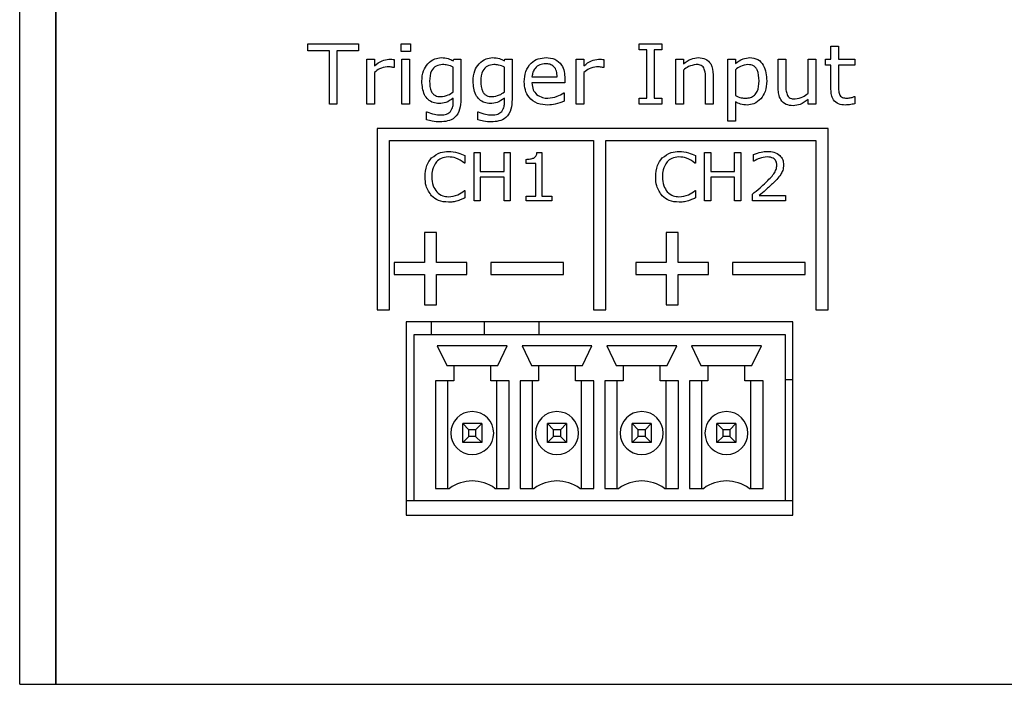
# Model space of a CAD drawing. Header units: millimetres. Extents: x 0 to 840, y 0 to 594.
# Tile 3 of 38: x 249 to 289, y 245 to 272. Entities that reach past the tile are written whole.
import ezdxf

# ---------------------------------------------------------------- set-up
doc = ezdxf.new("R2010")
doc.units = ezdxf.units.MM
doc.layers.get('0').update_dxf_attribs({"color": 3, "lineweight": 30})

msp = doc.modelspace()

# ---------------------------------------------------------------- linework, layer by layer
at = {"linetype": 'Continuous', "lineweight": 25}
for p, q in [((248.717, 244.982), (248.717, 298.482)), ((250.217, 244.982), (250.217, 298.482)), ((250.218, 298.482), (250.218, 244.982)), ((260.644, 271.482), (262.733, 271.482)), ((260.644, 271.197), (260.644, 271.482)), ((262.733, 271.482), (262.733, 271.197)), ((264.505, 271.482), (264.885, 271.482)), ((264.505, 271.165), (264.505, 271.482)), ((264.885, 271.482), (264.885, 271.165)), ((274.347, 271.482), (275.296, 271.482)), ((274.347, 271.229), (274.347, 271.482)), ((275.296, 271.482), (275.296, 271.229)), ((282.29, 271.387), (282.606, 271.387)), ((282.29, 270.849), (282.29, 271.387)), ((282.606, 271.387), (282.606, 270.849)), ((261.531, 271.197), (260.644, 271.197)), ((261.531, 268.982), (261.531, 271.197)), ((261.847, 271.197), (261.847, 268.982)), ((262.733, 271.197), (261.847, 271.197)), ((264.885, 271.165), (264.505, 271.165)), ((274.663, 271.229), (274.347, 271.229)), ((274.663, 269.235), (274.663, 271.229)), ((274.98, 271.229), (274.98, 269.235)), ((275.296, 271.229), (274.98, 271.229)), ((263.081, 270.849), (263.398, 270.849)), ((263.081, 268.982), (263.081, 270.849)), ((263.398, 270.849), (263.398, 270.573)), ((264.22, 270.829), (264.22, 270.501)), ((264.537, 270.849), (264.853, 270.849)), ((264.537, 268.982), (264.537, 270.849)), ((264.853, 270.849), (264.853, 268.982)), ((266.657, 270.78), (266.677, 270.849)), ((266.677, 270.849), (266.974, 270.849)), ((266.974, 270.849), (266.974, 269.18)), ((268.777, 270.78), (268.798, 270.849)), ((268.798, 270.849), (269.094, 270.849)), ((269.094, 270.849), (269.094, 269.18)), ((271.752, 270.849), (272.068, 270.849)), ((271.752, 268.982), (271.752, 270.849)), ((272.068, 270.849), (272.068, 270.573)), ((272.891, 270.829), (272.891, 270.501)), ((275.866, 270.849), (276.182, 270.849)), ((275.866, 268.982), (275.866, 270.849)), ((276.182, 270.849), (276.182, 270.651)), ((278.018, 270.849), (278.334, 270.849)), ((278.018, 268.285), (278.018, 270.849)), ((278.334, 270.849), (278.334, 270.664)), ((280.106, 270.849), (280.423, 270.849)), ((280.106, 269.629), (280.106, 270.849)), ((280.423, 270.849), (280.423, 269.769)), ((281.341, 270.849), (281.657, 270.849)), ((281.341, 269.433), (281.341, 270.849)), ((281.657, 270.849), (281.657, 268.982)), ((282.068, 270.849), (282.29, 270.849)), ((282.068, 270.596), (282.068, 270.849)), ((282.29, 270.596), (282.068, 270.596)), ((282.29, 269.599), (282.29, 270.596)), ((282.606, 270.849), (283.271, 270.849)), ((282.606, 270.596), (282.606, 269.747)), ((283.271, 270.596), (282.606, 270.596)), ((283.271, 270.849), (283.271, 270.596)), ((263.398, 270.302), (263.398, 268.982)), ((264.22, 270.501), (264.204, 270.501)), ((266.657, 269.494), (266.657, 270.521)), ((268.777, 269.494), (268.777, 270.521)), ((272.068, 270.302), (272.068, 268.982)), ((272.891, 270.501), (272.875, 270.501)), ((276.182, 270.398), (276.182, 268.982)), ((277.417, 270.201), (277.417, 268.982)), ((278.334, 270.412), (278.334, 269.34)), ((269.917, 270.121), (270.961, 270.121)), ((271.277, 269.868), (269.917, 269.868)), ((271.277, 270.043), (271.277, 269.868)), ((277.1, 268.982), (277.1, 270.062)), ((271.229, 269.456), (271.246, 269.456)), ((271.246, 269.456), (271.246, 269.109)), ((261.847, 268.982), (261.531, 268.982)), ((263.398, 268.982), (263.081, 268.982)), ((264.853, 268.982), (264.537, 268.982)), ((266.657, 269.064), (266.657, 269.24)), ((268.777, 269.064), (268.777, 269.24)), ((272.068, 268.982), (271.752, 268.982)), ((274.347, 269.235), (274.663, 269.235)), ((274.347, 268.982), (274.347, 269.235)), ((275.296, 268.982), (274.347, 268.982)), ((274.98, 269.235), (275.296, 269.235)), ((275.296, 269.235), (275.296, 268.982)), ((276.182, 268.982), (275.866, 268.982)), ((277.417, 268.982), (277.1, 268.982)), ((278.334, 269.081), (278.334, 268.285)), ((281.341, 268.982), (281.341, 269.179)), ((281.657, 268.982), (281.341, 268.982)), ((283.254, 269.298), (283.271, 269.298)), ((283.271, 269.298), (283.271, 269.005)), ((265.55, 268.665), (265.566, 268.665)), ((265.55, 268.336), (265.55, 268.665)), ((267.67, 268.665), (267.686, 268.665)), ((267.67, 268.336), (267.67, 268.665)), ((278.334, 268.285), (278.018, 268.285)), ((282.167, 267.982), (263.517, 267.982)), ((263.517, 267.982), (263.517, 260.482)), ((282.167, 260.482), (282.167, 267.982)), ((264.017, 260.482), (264.017, 267.482)), ((264.017, 267.482), (272.467, 267.482)), ((272.467, 267.482), (272.467, 260.482)), ((272.967, 260.482), (272.967, 267.482)), ((272.967, 267.482), (281.667, 267.482)), ((281.667, 267.482), (281.667, 260.482)), ((267.518, 266.982), (267.771, 266.982)), ((267.518, 264.982), (267.518, 266.982)), ((267.771, 266.982), (267.771, 266.197)), ((268.759, 266.982), (269.012, 266.982)), ((268.759, 266.197), (268.759, 266.982)), ((269.012, 266.982), (269.012, 264.982)), ((270.124, 266.982), (270.328, 266.982)), ((270.328, 266.982), (270.328, 265.184)), ((277.063, 266.982), (277.316, 266.982)), ((277.063, 264.982), (277.063, 266.982)), ((277.316, 266.982), (277.316, 266.197)), ((278.303, 266.982), (278.556, 266.982)), ((278.303, 266.197), (278.303, 266.982)), ((278.556, 266.982), (278.556, 264.982)), ((279.088, 266.627), (279.088, 266.908)), ((267.138, 266.551), (267.119, 266.551)), ((267.138, 266.86), (267.138, 266.551)), ((269.67, 266.526), (269.67, 266.703)), ((270.075, 266.526), (269.67, 266.526)), ((270.075, 265.184), (270.075, 266.526)), ((276.683, 266.551), (276.663, 266.551)), ((276.683, 266.86), (276.683, 266.551)), ((279.102, 266.627), (279.088, 266.627)), ((267.771, 266.197), (268.759, 266.197)), ((277.316, 266.197), (278.303, 266.197)), ((267.771, 265.969), (267.771, 264.982)), ((268.759, 265.969), (267.771, 265.969)), ((268.759, 264.982), (268.759, 265.969)), ((277.316, 265.969), (277.316, 264.982)), ((278.303, 265.969), (277.316, 265.969)), ((278.303, 264.982), (278.303, 265.969)), ((250.217, 265.482), (250.218, 265.482)), ((267.12, 265.412), (267.138, 265.412)), ((267.138, 265.412), (267.138, 265.108)), ((276.664, 265.412), (276.683, 265.412)), ((276.683, 265.412), (276.683, 265.108)), ((279.037, 264.982), (279.037, 265.26)), ((267.771, 264.982), (267.518, 264.982)), ((269.012, 264.982), (268.759, 264.982)), ((269.67, 265.184), (270.075, 265.184)), ((269.67, 264.982), (269.67, 265.184)), ((270.733, 264.982), (269.67, 264.982)), ((270.328, 265.184), (270.733, 265.184)), ((270.733, 265.184), (270.733, 264.982)), ((277.316, 264.982), (277.063, 264.982)), ((278.556, 264.982), (278.303, 264.982)), ((280.404, 264.982), (279.037, 264.982)), ((279.32, 265.21), (280.404, 265.21)), ((280.404, 265.21), (280.404, 264.982)), ((265.967, 263.682), (265.467, 263.682)), ((265.467, 263.682), (265.467, 262.432)), ((265.967, 262.432), (265.967, 263.682)), ((275.967, 263.682), (275.467, 263.682)), ((275.467, 263.682), (275.467, 262.432)), ((275.967, 262.432), (275.967, 263.682)), ((265.467, 262.432), (264.217, 262.432)), ((264.217, 262.432), (264.217, 261.932)), ((267.217, 262.432), (265.967, 262.432)), ((267.217, 261.932), (267.217, 262.432)), ((268.217, 262.432), (268.217, 261.932)), ((271.217, 262.432), (268.217, 262.432)), ((271.217, 261.932), (271.217, 262.432)), ((275.467, 262.432), (274.217, 262.432)), ((274.217, 262.432), (274.217, 261.932)), ((277.217, 262.432), (275.967, 262.432)), ((277.217, 261.932), (277.217, 262.432)), ((278.217, 262.432), (278.217, 261.932)), ((281.217, 262.432), (278.217, 262.432)), ((281.217, 261.932), (281.217, 262.432)), ((264.217, 261.932), (265.467, 261.932)), ((265.467, 261.932), (265.467, 260.682)), ((265.967, 260.682), (265.967, 261.932)), ((265.967, 261.932), (267.217, 261.932)), ((268.217, 261.932), (271.217, 261.932)), ((274.217, 261.932), (275.467, 261.932)), ((275.467, 261.932), (275.467, 260.682)), ((275.967, 260.682), (275.967, 261.932)), ((275.967, 261.932), (277.217, 261.932)), ((278.217, 261.932), (281.217, 261.932)), ((263.517, 260.482), (264.017, 260.482)), ((265.467, 260.682), (265.967, 260.682)), ((272.467, 260.482), (272.967, 260.482)), ((275.467, 260.682), (275.967, 260.682)), ((281.667, 260.482), (282.167, 260.482)), ((264.717, 259.982), (264.717, 251.982)), ((280.717, 259.982), (264.717, 259.982)), ((265.746, 259.982), (265.746, 259.44)), ((267.939, 259.982), (267.939, 259.44)), ((270.217, 259.44), (270.217, 259.982)), ((280.717, 251.982), (280.717, 259.982)), ((265.021, 259.44), (265.021, 252.582)), ((280.413, 259.44), (265.021, 259.44)), ((280.413, 252.582), (280.413, 259.44)), ((268.894, 258.982), (265.999, 258.982)), ((265.999, 258.982), (266.392, 258.17)), ((268.5, 258.17), (268.894, 258.982)), ((272.399, 258.982), (269.504, 258.982)), ((269.504, 258.982), (269.897, 258.17)), ((272.006, 258.17), (272.399, 258.982)), ((273.009, 258.982), (273.403, 258.17)), ((275.905, 258.982), (273.009, 258.982)), ((275.511, 258.17), (275.905, 258.982)), ((279.41, 258.982), (276.514, 258.982)), ((276.514, 258.982), (276.908, 258.17)), ((279.016, 258.17), (279.41, 258.982)), ((266.392, 258.17), (266.684, 258.17)), ((266.684, 258.17), (266.684, 257.535)), ((266.684, 258.17), (268.208, 258.17)), ((268.208, 257.535), (268.208, 258.17)), ((268.208, 258.17), (268.5, 258.17)), ((269.897, 258.17), (270.19, 258.17)), ((270.19, 258.17), (270.19, 257.535)), ((270.19, 258.17), (271.714, 258.17)), ((271.714, 257.535), (271.714, 258.17)), ((271.714, 258.17), (272.006, 258.17)), ((273.403, 258.17), (273.695, 258.17)), ((273.695, 258.17), (273.695, 257.535)), ((273.695, 258.17), (275.219, 258.17)), ((275.219, 257.535), (275.219, 258.17)), ((275.219, 258.17), (275.511, 258.17)), ((276.908, 258.17), (277.2, 258.17)), ((277.2, 258.17), (277.2, 257.535)), ((277.2, 258.17), (278.724, 258.17)), ((278.724, 257.535), (278.724, 258.17)), ((278.724, 258.17), (279.016, 258.17)), ((266.684, 257.535), (265.922, 257.535)), ((265.922, 257.535), (265.922, 253.09)), ((266.43, 253.09), (266.43, 257.535)), ((268.97, 257.535), (268.208, 257.535)), ((268.462, 253.09), (268.462, 257.535)), ((268.97, 253.09), (268.97, 257.535)), ((270.19, 257.535), (269.428, 257.535)), ((269.428, 257.535), (269.428, 253.09)), ((269.936, 253.09), (269.936, 257.535)), ((272.476, 257.535), (271.714, 257.535)), ((271.968, 253.09), (271.968, 257.535)), ((272.476, 253.09), (272.476, 257.535)), ((273.695, 257.535), (272.933, 257.535)), ((272.933, 257.535), (272.933, 253.09)), ((273.441, 253.09), (273.441, 257.535)), ((275.981, 257.535), (275.219, 257.535)), ((275.473, 253.09), (275.473, 257.535)), ((275.981, 253.09), (275.981, 257.535)), ((277.2, 257.535), (276.438, 257.535)), ((276.438, 257.535), (276.438, 253.09)), ((276.946, 253.09), (276.946, 257.535)), ((279.486, 257.535), (278.724, 257.535)), ((278.978, 253.09), (278.978, 257.535)), ((279.486, 253.09), (279.486, 257.535)), ((280.717, 257.582), (280.413, 257.582)), ((250.217, 256.982), (250.218, 256.982)), ((267.307, 255.515), (267.053, 255.769)), ((267.84, 255.769), (267.053, 255.769)), ((267.053, 254.982), (267.053, 255.769)), ((267.586, 255.515), (267.307, 255.515)), ((267.307, 255.236), (267.307, 255.515)), ((267.84, 255.769), (267.586, 255.515)), ((267.586, 255.515), (267.586, 255.236)), ((267.84, 255.769), (267.84, 254.982)), ((270.812, 255.515), (270.558, 255.769)), ((271.345, 255.769), (270.558, 255.769)), ((270.558, 254.982), (270.558, 255.769)), ((271.091, 255.515), (270.812, 255.515)), ((270.812, 255.236), (270.812, 255.515)), ((271.345, 255.769), (271.091, 255.515)), ((271.091, 255.515), (271.091, 255.236)), ((271.345, 255.769), (271.345, 254.982)), ((274.063, 254.982), (274.063, 255.769)), ((274.317, 255.515), (274.063, 255.769)), ((274.85, 255.769), (274.063, 255.769)), ((274.596, 255.515), (274.317, 255.515)), ((274.317, 255.236), (274.317, 255.515)), ((274.85, 255.769), (274.596, 255.515)), ((274.596, 255.515), (274.596, 255.236)), ((274.85, 255.769), (274.85, 254.982)), ((278.356, 255.769), (277.568, 255.769)), ((277.822, 255.515), (277.568, 255.769)), ((277.568, 254.982), (277.568, 255.769)), ((278.102, 255.515), (277.822, 255.515)), ((277.822, 255.236), (277.822, 255.515)), ((278.356, 255.769), (278.102, 255.515)), ((278.102, 255.515), (278.102, 255.236)), ((278.356, 255.769), (278.356, 254.982)), ((267.053, 254.982), (267.307, 255.236)), ((267.586, 255.236), (267.307, 255.236)), ((267.586, 255.236), (267.84, 254.982)), ((270.558, 254.982), (270.812, 255.236)), ((271.091, 255.236), (270.812, 255.236)), ((271.091, 255.236), (271.345, 254.982)), ((274.063, 254.982), (274.317, 255.236)), ((274.596, 255.236), (274.317, 255.236)), ((274.596, 255.236), (274.85, 254.982)), ((277.568, 254.982), (277.822, 255.236)), ((278.102, 255.236), (277.822, 255.236)), ((278.102, 255.236), (278.356, 254.982)), ((267.84, 254.982), (267.053, 254.982)), ((271.345, 254.982), (270.558, 254.982)), ((274.85, 254.982), (274.063, 254.982)), ((278.356, 254.982), (277.568, 254.982)), ((265.922, 253.09), (266.507, 253.09)), ((268.386, 253.09), (268.97, 253.09)), ((269.428, 253.09), (270.012, 253.09)), ((271.891, 253.09), (272.476, 253.09)), ((272.933, 253.09), (273.517, 253.09)), ((275.397, 253.09), (275.981, 253.09)), ((276.438, 253.09), (277.022, 253.09)), ((278.902, 253.09), (279.486, 253.09)), ((264.717, 252.582), (265.021, 252.582)), ((265.021, 252.582), (280.413, 252.582)), ((280.413, 252.582), (280.717, 252.582)), ((264.717, 251.982), (280.717, 251.982)), ((250.218, 250.982), (250.217, 250.982)), ((248.717, 244.982), (250.217, 244.982)), ((250.218, 244.982), (250.217, 244.982)), ((250.218, 244.982), (390.216, 244.982))]:
    msp.add_line(p, q, dxfattribs=at)
for centre, radius, start, end in [((267.446, 255.376), 0.889, 90, 270), ((267.446, 255.376), 0.889, 270, 90), ((270.952, 255.376), 0.889, 90, 270), ((270.952, 255.376), 0.889, 270, 90), ((274.457, 255.376), 0.889, 90, 270), ((274.457, 255.376), 0.889, 270, 90), ((277.962, 255.376), 0.889, 90, 270), ((277.962, 255.376), 0.889, 270, 90), ((267.446, 251.795), 1.6, 54.0342, 125.9658), ((270.952, 251.795), 1.6, 54.0342, 125.9658), ((274.457, 251.795), 1.6, 54.0342, 125.9658), ((277.962, 251.795), 1.6, 54.0342, 125.9658)]:
    msp.add_arc(centre, radius, start, end, dxfattribs=at)
for points, knots in [([(263.398, 270.573), (263.497, 270.655), (263.674, 270.801), (263.9, 270.834), (263.999, 270.849)], [0, 0, 0, 0, 0.561258, 1, 1, 1, 1]), ([(263.999, 270.849), (264.041, 270.848), (264.115, 270.847), (264.188, 270.834), (264.22, 270.829)], [0, 0, 0, 0, 0.5598464, 1, 1, 1, 1]), ([(265.36, 269.94), (265.369, 270.088), (265.384, 270.353), (265.538, 270.566), (265.606, 270.66)], [0, 0, 0, 0, 0.559902, 1, 1, 1, 1]), ([(265.606, 270.66), (265.697, 270.739), (265.86, 270.879), (266.073, 270.902), (266.166, 270.912)], [0, 0, 0, 0, 0.559207, 1, 1, 1, 1]), ([(266.22, 270.627), (266.126, 270.616), (265.94, 270.594), (265.702, 270.33), (265.686, 270.09), (265.676, 269.942)], [0, 0, 0, 0, 0.279967, 0.559468, 1, 1, 1, 1]), ([(266.166, 270.912), (266.263, 270.907), (266.437, 270.897), (266.59, 270.815), (266.657, 270.78)], [0, 0, 0, 0, 0.559325, 1, 1, 1, 1]), ([(266.657, 270.521), (266.579, 270.554), (266.438, 270.614), (266.286, 270.623), (266.22, 270.627)], [0, 0, 0, 0, 0.559937, 1, 1, 1, 1]), ([(267.48, 269.94), (267.489, 270.088), (267.505, 270.353), (267.658, 270.566), (267.726, 270.66)], [0, 0, 0, 0, 0.559902, 1, 1, 1, 1]), ([(267.726, 270.66), (267.817, 270.739), (267.981, 270.879), (268.193, 270.902), (268.286, 270.912)], [0, 0, 0, 0, 0.559207, 1, 1, 1, 1]), ([(268.34, 270.627), (268.246, 270.616), (268.06, 270.594), (267.822, 270.33), (267.806, 270.09), (267.796, 269.942)], [0, 0, 0, 0, 0.279967, 0.559468, 1, 1, 1, 1]), ([(268.286, 270.912), (268.383, 270.907), (268.557, 270.897), (268.71, 270.815), (268.777, 270.78)], [0, 0, 0, 0, 0.559325, 1, 1, 1, 1]), ([(268.777, 270.521), (268.699, 270.554), (268.558, 270.614), (268.407, 270.623), (268.34, 270.627)], [0, 0, 0, 0, 0.559937, 1, 1, 1, 1]), ([(269.6, 269.916), (269.61, 270.058), (269.629, 270.341), (269.849, 270.686), (270.164, 270.886), (270.387, 270.903), (270.498, 270.912)], [0, 0, 0, 0, 0.280537, 0.559733, 0.779636, 1, 1, 1, 1]), ([(270.475, 270.659), (270.394, 270.652), (270.232, 270.638), (270.051, 270.489), (269.946, 270.309), (269.927, 270.184), (269.917, 270.121)], [0, 0, 0, 0, 0.279883, 0.558874, 0.779321, 1, 1, 1, 1]), ([(270.961, 270.121), (270.956, 270.198), (270.947, 270.352), (270.838, 270.55), (270.657, 270.649), (270.536, 270.656), (270.475, 270.659)], [0, 0, 0, 0, 0.280837, 0.559732, 0.779276, 1, 1, 1, 1]), ([(270.498, 270.912), (270.623, 270.902), (270.873, 270.881), (271.148, 270.637), (271.263, 270.335), (271.273, 270.14), (271.277, 270.043)], [0, 0, 0, 0, 0.280016, 0.55834, 0.778826, 1, 1, 1, 1]), ([(272.068, 270.573), (272.168, 270.655), (272.345, 270.801), (272.571, 270.834), (272.67, 270.849)], [0, 0, 0, 0, 0.5612581, 1, 1, 1, 1]), ([(272.67, 270.849), (272.711, 270.848), (272.786, 270.847), (272.859, 270.834), (272.891, 270.829)], [0, 0, 0, 0, 0.559846, 1, 1, 1, 1]), ([(276.182, 270.651), (276.286, 270.731), (276.472, 270.872), (276.702, 270.9), (276.803, 270.912)], [0, 0, 0, 0, 0.560479, 1, 1, 1, 1]), ([(276.712, 270.627), (276.604, 270.606), (276.41, 270.568), (276.252, 270.45), (276.182, 270.398)], [0, 0, 0, 0, 0.557999, 1, 1, 1, 1]), ([(277.031, 270.486), (277.01, 270.514), (276.969, 270.569), (276.854, 270.62), (276.766, 270.625), (276.712, 270.627)], [0, 0, 0, 0, 0.279398, 0.559526, 1, 1, 1, 1]), ([(276.803, 270.912), (276.904, 270.904), (277.105, 270.887), (277.385, 270.623), (277.405, 270.361), (277.417, 270.201)], [0, 0, 0, 0, 0.281022, 0.560178, 1, 1, 1, 1]), ([(278.334, 270.664), (278.435, 270.74), (278.614, 270.877), (278.837, 270.901), (278.935, 270.912)], [0, 0, 0, 0, 0.560388, 1, 1, 1, 1]), ([(278.856, 270.627), (278.75, 270.609), (278.559, 270.577), (278.403, 270.463), (278.334, 270.412)], [0, 0, 0, 0, 0.558164, 1, 1, 1, 1]), ([(279.315, 269.946), (279.309, 270.105), (279.3, 270.305), (279.175, 270.503), (279.054, 270.606), (278.935, 270.619), (278.856, 270.627)], [0, 0, 0, 0, 0.4997933, 0.6254523, 0.7508886, 1, 1, 1, 1]), ([(278.935, 270.912), (279.048, 270.898), (279.274, 270.87), (279.591, 270.513), (279.615, 270.173), (279.632, 269.946)], [0, 0, 0, 0, 0.250024, 0.500083, 1, 1, 1, 1]), ([(263.921, 270.532), (263.813, 270.513), (263.619, 270.479), (263.465, 270.356), (263.398, 270.302)], [0, 0, 0, 0, 0.557754, 1, 1, 1, 1]), ([(264.204, 270.501), (264.152, 270.512), (264.058, 270.531), (263.963, 270.532), (263.921, 270.532)], [0, 0, 0, 0, 0.559834, 1, 1, 1, 1]), ([(272.592, 270.532), (272.484, 270.513), (272.29, 270.479), (272.136, 270.356), (272.068, 270.302)], [0, 0, 0, 0, 0.557754, 1, 1, 1, 1]), ([(272.875, 270.501), (272.823, 270.512), (272.729, 270.531), (272.634, 270.532), (272.592, 270.532)], [0, 0, 0, 0, 0.5598342, 1, 1, 1, 1]), ([(277.1, 270.062), (277.101, 270.143), (277.101, 270.289), (277.052, 270.426), (277.031, 270.486)], [0, 0, 0, 0, 0.561543, 1, 1, 1, 1]), ([(266.07, 269.013), (265.987, 269.02), (265.823, 269.033), (265.609, 269.17), (265.394, 269.463), (265.374, 269.743), (265.36, 269.94)], [0, 0, 0, 0, 0.187104, 0.373843, 0.560944, 1, 1, 1, 1]), ([(265.676, 269.942), (265.684, 269.787), (265.693, 269.593), (265.822, 269.403), (265.949, 269.314), (266.065, 269.304), (266.141, 269.298)], [0, 0, 0, 0, 0.499122, 0.624662, 0.750094, 1, 1, 1, 1]), ([(268.19, 269.013), (268.108, 269.02), (267.943, 269.033), (267.729, 269.17), (267.514, 269.463), (267.494, 269.743), (267.48, 269.94)], [0, 0, 0, 0, 0.187104, 0.373843, 0.560944, 1, 1, 1, 1]), ([(267.796, 269.942), (267.804, 269.787), (267.813, 269.593), (267.943, 269.403), (268.07, 269.314), (268.185, 269.304), (268.262, 269.298)], [0, 0, 0, 0, 0.499122, 0.624662, 0.750094, 1, 1, 1, 1]), ([(270.579, 268.95), (270.432, 268.96), (270.139, 268.981), (269.788, 269.226), (269.62, 269.572), (269.607, 269.801), (269.6, 269.916)], [0, 0, 0, 0, 0.28047, 0.559116, 0.779139, 1, 1, 1, 1]), ([(269.917, 269.868), (269.924, 269.766), (269.937, 269.583), (270.056, 269.446), (270.109, 269.386)], [0, 0, 0, 0, 0.560206, 1, 1, 1, 1]), ([(278.772, 269.235), (278.835, 269.24), (278.962, 269.249), (279.13, 269.35), (279.293, 269.578), (279.306, 269.795), (279.315, 269.946)], [0, 0, 0, 0, 0.187163, 0.373807, 0.560752, 1, 1, 1, 1]), ([(279.632, 269.946), (279.622, 269.796), (279.606, 269.528), (279.455, 269.307), (279.389, 269.21)], [0, 0, 0, 0, 0.560292, 1, 1, 1, 1]), ([(280.423, 269.769), (280.421, 269.687), (280.418, 269.541), (280.47, 269.405), (280.492, 269.346)], [0, 0, 0, 0, 0.5615296, 1, 1, 1, 1]), ([(282.606, 269.747), (282.603, 269.673), (282.597, 269.541), (282.642, 269.418), (282.661, 269.363)], [0, 0, 0, 0, 0.5620405, 1, 1, 1, 1]), ([(266.141, 269.298), (266.246, 269.312), (266.434, 269.337), (266.589, 269.446), (266.657, 269.494)], [0, 0, 0, 0, 0.558854, 1, 1, 1, 1]), ([(268.262, 269.298), (268.367, 269.312), (268.555, 269.337), (268.709, 269.446), (268.777, 269.494)], [0, 0, 0, 0, 0.558854, 1, 1, 1, 1]), ([(270.109, 269.386), (270.189, 269.336), (270.332, 269.245), (270.501, 269.238), (270.575, 269.235)], [0, 0, 0, 0, 0.558298, 1, 1, 1, 1]), ([(270.575, 269.235), (270.707, 269.25), (270.941, 269.277), (271.141, 269.401), (271.229, 269.456)], [0, 0, 0, 0, 0.559669, 1, 1, 1, 1]), ([(278.334, 269.34), (278.413, 269.305), (278.553, 269.243), (278.705, 269.237), (278.772, 269.235)], [0, 0, 0, 0, 0.559895, 1, 1, 1, 1]), ([(280.722, 268.918), (280.621, 268.928), (280.42, 268.946), (280.203, 269.149), (280.117, 269.394), (280.11, 269.551), (280.106, 269.629)], [0, 0, 0, 0, 0.279837, 0.558037, 0.77867, 1, 1, 1, 1]), ([(280.492, 269.346), (280.513, 269.317), (280.553, 269.261), (280.669, 269.206), (280.758, 269.204), (280.813, 269.203)], [0, 0, 0, 0, 0.27985, 0.559257, 1, 1, 1, 1]), ([(280.813, 269.203), (280.921, 269.224), (281.114, 269.262), (281.271, 269.38), (281.341, 269.433)], [0, 0, 0, 0, 0.558245, 1, 1, 1, 1]), ([(282.884, 268.95), (282.789, 268.956), (282.6, 268.968), (282.378, 269.142), (282.299, 269.377), (282.293, 269.525), (282.29, 269.599)], [0, 0, 0, 0, 0.280543, 0.55815, 0.778666, 1, 1, 1, 1]), ([(282.661, 269.363), (282.68, 269.336), (282.719, 269.282), (282.831, 269.238), (282.915, 269.236), (282.966, 269.235)], [0, 0, 0, 0, 0.2795397, 0.5588651, 1, 1, 1, 1]), ([(266.657, 269.24), (266.559, 269.165), (266.384, 269.031), (266.166, 269.019), (266.07, 269.013)], [0, 0, 0, 0, 0.559876, 1, 1, 1, 1]), ([(266.974, 269.18), (266.968, 269.044), (266.957, 268.772), (266.76, 268.421), (266.429, 268.27), (266.216, 268.259), (266.109, 268.254)], [0, 0, 0, 0, 0.281155, 0.559157, 0.778971, 1, 1, 1, 1]), ([(266.551, 268.689), (266.588, 268.754), (266.653, 268.871), (266.656, 269.005), (266.657, 269.064)], [0, 0, 0, 0, 0.557705, 1, 1, 1, 1]), ([(268.777, 269.24), (268.679, 269.165), (268.504, 269.031), (268.286, 269.019), (268.19, 269.013)], [0, 0, 0, 0, 0.559876, 1, 1, 1, 1]), ([(269.094, 269.18), (269.088, 269.044), (269.077, 268.772), (268.88, 268.421), (268.55, 268.27), (268.336, 268.259), (268.229, 268.254)], [0, 0, 0, 0, 0.281155, 0.559157, 0.778971, 1, 1, 1, 1]), ([(268.671, 268.689), (268.708, 268.754), (268.774, 268.871), (268.776, 269.005), (268.777, 269.064)], [0, 0, 0, 0, 0.557705, 1, 1, 1, 1]), ([(271.246, 269.109), (271.126, 269.06), (270.911, 268.972), (270.68, 268.957), (270.579, 268.95)], [0, 0, 0, 0, 0.560299, 1, 1, 1, 1]), ([(278.825, 268.95), (278.729, 268.956), (278.556, 268.967), (278.402, 269.046), (278.334, 269.081)], [0, 0, 0, 0, 0.5595, 1, 1, 1, 1]), ([(279.389, 269.21), (279.298, 269.128), (279.136, 268.981), (278.92, 268.959), (278.825, 268.95)], [0, 0, 0, 0, 0.559205, 1, 1, 1, 1]), ([(281.341, 269.179), (281.237, 269.099), (281.053, 268.956), (280.823, 268.93), (280.722, 268.918)], [0, 0, 0, 0, 0.560843, 1, 1, 1, 1]), ([(283.271, 269.005), (283.2, 268.989), (283.072, 268.959), (282.942, 268.953), (282.884, 268.95)], [0, 0, 0, 0, 0.560003, 1, 1, 1, 1]), ([(282.966, 269.235), (283.021, 269.24), (283.12, 269.25), (283.213, 269.283), (283.254, 269.298)], [0, 0, 0, 0, 0.55957, 1, 1, 1, 1]), ([(265.566, 268.665), (265.668, 268.627), (265.851, 268.558), (266.045, 268.544), (266.131, 268.539)], [0, 0, 0, 0, 0.56024, 1, 1, 1, 1]), ([(266.131, 268.539), (266.22, 268.541), (266.377, 268.546), (266.498, 268.645), (266.551, 268.689)], [0, 0, 0, 0, 0.561718, 1, 1, 1, 1]), ([(267.686, 268.665), (267.788, 268.627), (267.971, 268.558), (268.166, 268.544), (268.251, 268.539)], [0, 0, 0, 0, 0.56024, 1, 1, 1, 1]), ([(268.251, 268.539), (268.34, 268.541), (268.498, 268.546), (268.618, 268.645), (268.671, 268.689)], [0, 0, 0, 0, 0.561718, 1, 1, 1, 1]), ([(266.109, 268.254), (266.003, 268.258), (265.813, 268.267), (265.63, 268.315), (265.55, 268.336)], [0, 0, 0, 0, 0.559863, 1, 1, 1, 1]), ([(268.229, 268.254), (268.123, 268.258), (267.934, 268.267), (267.75, 268.315), (267.67, 268.336)], [0, 0, 0, 0, 0.559863, 1, 1, 1, 1]), ([(265.762, 266.761), (265.879, 266.851), (266.089, 267.011), (266.35, 267.026), (266.466, 267.032)], [0, 0, 0, 0, 0.558295, 1, 1, 1, 1]), ([(266.466, 267.032), (266.597, 267.022), (266.832, 267.003), (267.045, 266.904), (267.138, 266.86)], [0, 0, 0, 0, 0.559441, 1, 1, 1, 1]), ([(269.989, 266.758), (270.011, 266.772), (270.054, 266.8), (270.111, 266.875), (270.119, 266.941), (270.124, 266.982)], [0, 0, 0, 0, 0.28053, 0.560631, 1, 1, 1, 1]), ([(275.306, 266.761), (275.423, 266.851), (275.633, 267.011), (275.894, 267.026), (276.01, 267.032)], [0, 0, 0, 0, 0.558295, 1, 1, 1, 1]), ([(276.01, 267.032), (276.141, 267.022), (276.376, 267.003), (276.589, 266.904), (276.683, 266.86)], [0, 0, 0, 0, 0.559441, 1, 1, 1, 1]), ([(279.088, 266.908), (279.192, 266.947), (279.377, 267.016), (279.574, 267.027), (279.66, 267.032)], [0, 0, 0, 0, 0.5598537, 1, 1, 1, 1]), ([(279.66, 267.032), (279.752, 267.027), (279.935, 267.017), (280.168, 266.894), (280.31, 266.695), (280.322, 266.551), (280.328, 266.478)], [0, 0, 0, 0, 0.280881, 0.560253, 0.779836, 1, 1, 1, 1]), ([(265.493, 265.98), (265.502, 266.141), (265.519, 266.429), (265.688, 266.66), (265.762, 266.761)], [0, 0, 0, 0, 0.5603996, 1, 1, 1, 1]), ([(265.965, 266.599), (265.9, 266.492), (265.782, 266.301), (265.775, 266.077), (265.771, 265.978)], [0, 0, 0, 0, 0.558124, 1, 1, 1, 1]), ([(266.45, 266.804), (266.346, 266.795), (266.161, 266.779), (266.025, 266.654), (265.965, 266.599)], [0, 0, 0, 0, 0.559583, 1, 1, 1, 1]), ([(267.119, 266.551), (267.006, 266.632), (266.804, 266.776), (266.558, 266.796), (266.45, 266.804)], [0, 0, 0, 0, 0.559781, 1, 1, 1, 1]), ([(269.67, 266.703), (269.731, 266.705), (269.841, 266.707), (269.944, 266.743), (269.989, 266.758)], [0, 0, 0, 0, 0.560891, 1, 1, 1, 1]), ([(275.037, 265.98), (275.047, 266.141), (275.063, 266.429), (275.232, 266.66), (275.306, 266.761)], [0, 0, 0, 0, 0.5603996, 1, 1, 1, 1]), ([(275.51, 266.599), (275.444, 266.492), (275.326, 266.301), (275.319, 266.077), (275.316, 265.978)], [0, 0, 0, 0, 0.558124, 1, 1, 1, 1]), ([(275.995, 266.804), (275.891, 266.795), (275.705, 266.779), (275.569, 266.654), (275.51, 266.599)], [0, 0, 0, 0, 0.559583, 1, 1, 1, 1]), ([(276.663, 266.551), (276.55, 266.632), (276.348, 266.776), (276.103, 266.796), (275.995, 266.804)], [0, 0, 0, 0, 0.559781, 1, 1, 1, 1]), ([(279.654, 266.804), (279.544, 266.792), (279.347, 266.77), (279.177, 266.671), (279.102, 266.627)], [0, 0, 0, 0, 0.559398, 1, 1, 1, 1]), ([(280.05, 266.469), (280.044, 266.525), (280.033, 266.635), (279.884, 266.784), (279.741, 266.797), (279.654, 266.804)], [0, 0, 0, 0, 0.28055, 0.560243, 1, 1, 1, 1]), ([(279.593, 265.748), (279.712, 265.861), (279.876, 266.02), (280.032, 266.275), (280.044, 266.405), (280.05, 266.469)], [0, 0, 0, 0, 0.5607252, 0.7804683, 1, 1, 1, 1]), ([(280.212, 266.076), (280.162, 266.007), (280.071, 265.884), (279.961, 265.778), (279.913, 265.731)], [0, 0, 0, 0, 0.559739, 1, 1, 1, 1]), ([(280.328, 266.478), (280.323, 266.398), (280.312, 266.255), (280.243, 266.131), (280.212, 266.076)], [0, 0, 0, 0, 0.5596484, 1, 1, 1, 1]), ([(265.765, 265.187), (265.673, 265.321), (265.508, 265.562), (265.498, 265.852), (265.493, 265.98)], [0, 0, 0, 0, 0.558011, 1, 1, 1, 1]), ([(265.771, 265.978), (265.778, 265.851), (265.789, 265.624), (265.917, 265.439), (265.974, 265.357)], [0, 0, 0, 0, 0.560353, 1, 1, 1, 1]), ([(275.309, 265.187), (275.217, 265.321), (275.052, 265.562), (275.042, 265.852), (275.037, 265.98)], [0, 0, 0, 0, 0.558011, 1, 1, 1, 1]), ([(275.316, 265.978), (275.322, 265.851), (275.333, 265.624), (275.462, 265.439), (275.518, 265.357)], [0, 0, 0, 0, 0.560353, 1, 1, 1, 1]), ([(279.037, 265.26), (279.143, 265.349), (279.333, 265.506), (279.514, 265.674), (279.593, 265.748)], [0, 0, 0, 0, 0.560035, 1, 1, 1, 1]), ([(279.913, 265.731), (279.805, 265.631), (279.611, 265.452), (279.409, 265.284), (279.32, 265.21)], [0, 0, 0, 0, 0.5599685, 1, 1, 1, 1]), ([(265.974, 265.357), (266.052, 265.293), (266.193, 265.178), (266.373, 265.165), (266.453, 265.159)], [0, 0, 0, 0, 0.558448, 1, 1, 1, 1]), ([(266.453, 265.159), (266.591, 265.173), (266.837, 265.197), (267.033, 265.346), (267.12, 265.412)], [0, 0, 0, 0, 0.559231, 1, 1, 1, 1]), ([(275.518, 265.357), (275.597, 265.293), (275.737, 265.178), (275.918, 265.165), (275.997, 265.159)], [0, 0, 0, 0, 0.558448, 1, 1, 1, 1]), ([(275.997, 265.159), (276.135, 265.173), (276.382, 265.197), (276.578, 265.346), (276.664, 265.412)], [0, 0, 0, 0, 0.559231, 1, 1, 1, 1]), ([(266.464, 264.931), (266.318, 264.94), (266.058, 264.956), (265.854, 265.116), (265.765, 265.187)], [0, 0, 0, 0, 0.560391, 1, 1, 1, 1]), ([(266.851, 264.991), (266.78, 264.972), (266.653, 264.937), (266.522, 264.933), (266.464, 264.931)], [0, 0, 0, 0, 0.5600044, 1, 1, 1, 1]), ([(267.138, 265.108), (267.086, 265.083), (266.992, 265.039), (266.894, 265.006), (266.851, 264.991)], [0, 0, 0, 0, 0.560072, 1, 1, 1, 1]), ([(276.009, 264.931), (275.863, 264.94), (275.602, 264.956), (275.398, 265.116), (275.309, 265.187)], [0, 0, 0, 0, 0.560391, 1, 1, 1, 1]), ([(276.395, 264.991), (276.324, 264.972), (276.197, 264.937), (276.066, 264.933), (276.009, 264.931)], [0, 0, 0, 0, 0.560004, 1, 1, 1, 1]), ([(276.683, 265.108), (276.63, 265.083), (276.536, 265.039), (276.438, 265.006), (276.395, 264.991)], [0, 0, 0, 0, 0.5600721, 1, 1, 1, 1])]:
    msp.add_open_spline(points, degree=3, knots=knots, dxfattribs=at)

doc.saveas('drawing.dxf')
